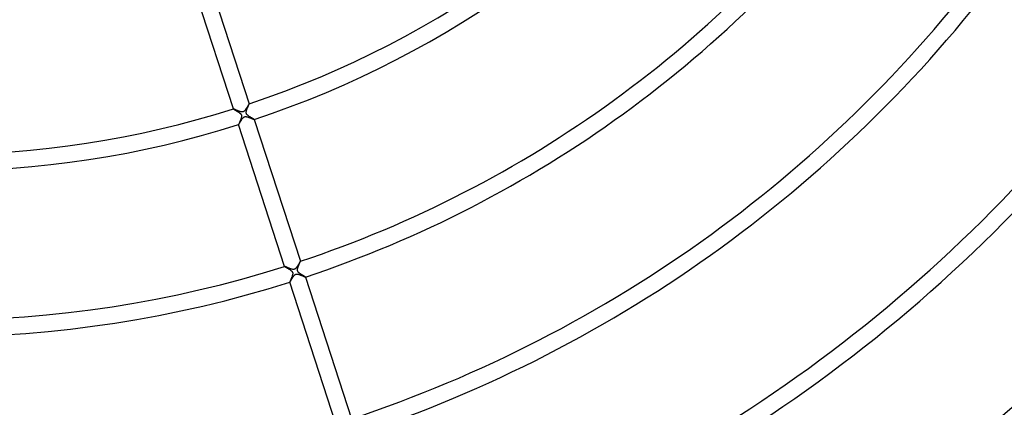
# Model space of a CAD drawing. Header units: millimetres. Extents: x -660 to 660, y -630 to 630.
# Tile 57 of 125: x 20 to 258, y -299 to -205. Entities that reach past the tile are written whole.
import ezdxf

# ---------------------------------------------------------------- set-up
doc = ezdxf.new("R2010")
doc.units = ezdxf.units.MM
doc.layers.add('HIDDEN', color=7, linetype='Continuous')
doc.layers.add('THICK', color=7, linetype='Continuous')

msp = doc.modelspace()

# ---------------------------------------------------------------- linework, layer by layer
at = {"layer": 'HIDDEN'}
for p, q in [((75.41, -225.76), (75.39, -225.8)), ((75.43, -225.74), (75.41, -225.76)), ((75.44, -225.73), (75.43, -225.74)), ((75.45, -225.73), (75.44, -225.73)), ((75.44, -225.73), (75.44, -225.73)), ((75.44, -225.73), (75.44, -225.73)), ((75.45, -225.73), (75.45, -225.73)), ((75.45, -225.73), (75.45, -225.73)), ((75.45, -225.73), (75.45, -225.73)), ((71.64, -226.96), (71.64, -226.96)), ((71.64, -226.96), (71.64, -226.96)), ((71.64, -226.96), (71.64, -226.96)), ((71.64, -226.96), (71.64, -226.96)), ((71.64, -226.96), (71.64, -226.96)), ((71.64, -226.96), (71.64, -226.96)), ((71.65, -226.96), (71.64, -226.96)), ((71.67, -226.96), (71.65, -226.96)), ((71.69, -226.97), (71.67, -226.96)), ((71.72, -226.98), (71.69, -226.97)), ((71.75, -226.99), (71.72, -226.98)), ((71.79, -227.01), (71.75, -226.99)), ((71.83, -227.03), (71.79, -227.01)), ((71.88, -227.05), (71.83, -227.03)), ((71.94, -227.07), (71.88, -227.05)), ((71.99, -227.1), (71.94, -227.07)), ((72.06, -227.12), (71.99, -227.1)), ((72.12, -227.15), (72.06, -227.12)), ((72.19, -227.18), (72.12, -227.15)), ((72.26, -227.21), (72.19, -227.18)), ((72.34, -227.25), (72.26, -227.21)), ((72.41, -227.28), (72.34, -227.25)), ((72.49, -227.31), (72.41, -227.28)), ((72.57, -227.34), (72.49, -227.31)), ((72.65, -227.38), (72.57, -227.34)), ((72.73, -227.41), (72.65, -227.38)), ((72.81, -227.44), (72.73, -227.41)), ((72.89, -227.47), (72.81, -227.44)), ((72.97, -227.5), (72.89, -227.47)), ((73.05, -227.53), (72.97, -227.5)), ((73.13, -227.56), (73.05, -227.53)), ((73.2, -227.59), (73.13, -227.56)), ((73.28, -227.61), (73.2, -227.59)), ((73.35, -227.63), (73.28, -227.61)), ((73.43, -227.65), (73.35, -227.63)), ((73.5, -227.67), (73.43, -227.65)), ((73.57, -227.68), (73.5, -227.67)), ((73.64, -227.69), (73.57, -227.68)), ((73.72, -227.69), (73.64, -227.69)), ((73.79, -227.69), (73.72, -227.69)), ((73.86, -227.69), (73.79, -227.69)), ((73.93, -227.67), (73.86, -227.69)), ((74, -227.65), (73.93, -227.67)), ((74.07, -227.62), (74, -227.65)), ((74.14, -227.58), (74.07, -227.62)), ((74.21, -227.53), (74.14, -227.58)), ((74.29, -227.46), (74.21, -227.53)), ((74.36, -227.38), (74.29, -227.46)), ((74.44, -227.29), (74.36, -227.38)), ((74.52, -227.19), (74.44, -227.29)), ((74.59, -227.09), (74.52, -227.19)), ((74.67, -226.98), (74.59, -227.09)), ((74.74, -226.86), (74.67, -226.98)), ((74.82, -226.74), (74.74, -226.86)), ((74.89, -226.63), (74.82, -226.74)), ((74.96, -226.51), (74.89, -226.63)), ((75.03, -226.39), (74.96, -226.51)), ((75.1, -226.29), (75.03, -226.39)), ((75.16, -226.18), (75.1, -226.29)), ((75.21, -226.09), (75.16, -226.18)), ((75.27, -226), (75.21, -226.09)), ((75.31, -225.92), (75.27, -226)), ((75.35, -225.86), (75.31, -225.92)), ((75.39, -225.8), (75.35, -225.86)), ((73.02, -230.56), (73.06, -230.5)), ((73.06, -230.5), (73.1, -230.42)), ((73.1, -230.42), (73.15, -230.34)), ((73.15, -230.34), (73.2, -230.26)), ((73.2, -230.26), (73.25, -230.17)), ((73.25, -230.17), (73.31, -230.08)), ((73.31, -230.08), (73.37, -229.98)), ((73.37, -229.98), (73.43, -229.88)), ((73.43, -229.88), (73.5, -229.78)), ((73.5, -229.78), (73.56, -229.67)), ((73.56, -229.67), (73.63, -229.57)), ((73.63, -229.57), (73.7, -229.47)), ((73.7, -229.47), (73.76, -229.38)), ((73.76, -229.38), (73.83, -229.29)), ((73.83, -229.29), (73.9, -229.2)), ((73.9, -229.2), (73.97, -229.12)), ((73.97, -229.12), (74.05, -229.04)), ((74.05, -229.04), (74.14, -228.97)), ((74.14, -228.97), (74.22, -228.91)), ((74.22, -228.91), (74.3, -228.87)), ((74.3, -228.87), (74.38, -228.84)), ((74.38, -228.84), (74.47, -228.82)), ((74.47, -228.82), (74.56, -228.81)), ((74.56, -228.81), (74.64, -228.82)), ((74.64, -228.82), (74.73, -228.82)), ((74.73, -228.82), (74.82, -228.84)), ((74.82, -228.84), (74.9, -228.86)), ((74.9, -228.86), (74.99, -228.88)), ((74.99, -228.88), (75.08, -228.9)), ((75.08, -228.9), (75.17, -228.93)), ((75.17, -228.93), (75.26, -228.97)), ((75.26, -228.97), (75.36, -229)), ((75.36, -229), (75.45, -229.04)), ((75.45, -229.04), (75.55, -229.07)), ((75.55, -229.07), (75.64, -229.11)), ((75.64, -229.11), (75.74, -229.15)), ((75.74, -229.15), (75.83, -229.19)), ((75.83, -229.19), (75.92, -229.22)), ((75.92, -229.22), (76, -229.26)), ((76, -229.26), (76.09, -229.29)), ((76.09, -229.29), (76.17, -229.33)), ((76.17, -229.33), (76.24, -229.36)), ((76.24, -229.36), (76.32, -229.39)), ((76.32, -229.39), (76.38, -229.42)), ((76.38, -229.42), (76.44, -229.45)), ((76.44, -229.45), (76.5, -229.47)), ((76.5, -229.47), (76.55, -229.49)), ((76.55, -229.49), (76.59, -229.5)), ((76.59, -229.5), (76.62, -229.52)), ((76.62, -229.52), (76.65, -229.53)), ((76.65, -229.53), (76.67, -229.53)), ((76.67, -229.53), (76.68, -229.53)), ((76.68, -229.53), (76.68, -229.53)), ((76.68, -229.53), (76.68, -229.53)), ((76.68, -229.53), (76.68, -229.53)), ((76.68, -229.53), (76.68, -229.53)), ((76.68, -229.53), (76.68, -229.53)), ((76.68, -229.53), (76.68, -229.53)), ((72.88, -230.76), (72.88, -230.76)), ((72.88, -230.76), (72.88, -230.76)), ((72.88, -230.76), (72.88, -230.77)), ((72.88, -230.77), (72.89, -230.76)), ((72.88, -230.77), (72.88, -230.77)), ((72.88, -230.77), (72.88, -230.77)), ((72.88, -230.77), (72.88, -230.77)), ((72.89, -230.76), (72.9, -230.74)), ((72.9, -230.74), (72.93, -230.71)), ((72.93, -230.71), (72.95, -230.67)), ((72.95, -230.67), (72.98, -230.62)), ((72.98, -230.62), (73.02, -230.56)), ((87.79, -263.79), (87.77, -263.81)), ((87.8, -263.78), (87.79, -263.79)), ((87.81, -263.77), (87.8, -263.77)), ((87.8, -263.77), (87.8, -263.77)), ((87.8, -263.77), (87.8, -263.78)), ((87.81, -263.77), (87.81, -263.77)), ((87.81, -263.77), (87.81, -263.77)), ((87.81, -263.77), (87.81, -263.77)), ((87.81, -263.77), (87.81, -263.77)), ((84, -265), (84, -265)), ((84, -265), (84, -265)), ((84, -265), (84, -265.01)), ((84.02, -265), (84, -265)), ((84, -265.01), (84, -265.01)), ((84, -265.01), (84, -265.01)), ((84, -265.01), (84, -265.01)), ((84.04, -265.01), (84.02, -265)), ((84.07, -265.02), (84.04, -265.01)), ((84.11, -265.04), (84.07, -265.02)), ((84.16, -265.06), (84.11, -265.04)), ((84.22, -265.08), (84.16, -265.06)), ((84.28, -265.11), (84.22, -265.08)), ((84.36, -265.14), (84.28, -265.11)), ((84.44, -265.18), (84.36, -265.14)), ((84.52, -265.21), (84.44, -265.18)), ((84.61, -265.25), (84.52, -265.21)), ((84.7, -265.29), (84.61, -265.25)), ((84.79, -265.33), (84.7, -265.29)), ((84.89, -265.37), (84.79, -265.33)), ((84.99, -265.41), (84.89, -265.37)), ((85.09, -265.45), (84.99, -265.41)), ((85.19, -265.49), (85.09, -265.45)), ((85.29, -265.53), (85.19, -265.49)), ((85.39, -265.57), (85.29, -265.53)), ((85.49, -265.6), (85.39, -265.57)), ((85.58, -265.64), (85.49, -265.6)), ((85.68, -265.66), (85.58, -265.64)), ((85.77, -265.69), (85.68, -265.66)), ((85.86, -265.71), (85.77, -265.69)), ((85.95, -265.72), (85.86, -265.71)), ((86.04, -265.73), (85.95, -265.72)), ((86.13, -265.74), (86.04, -265.73)), ((86.22, -265.73), (86.13, -265.74)), ((86.31, -265.71), (86.22, -265.73)), ((86.39, -265.68), (86.31, -265.71)), ((86.46, -265.64), (86.39, -265.68)), ((86.54, -265.6), (86.46, -265.64)), ((86.6, -265.54), (86.54, -265.6)), ((86.67, -265.48), (86.6, -265.54)), ((86.72, -265.42), (86.67, -265.48)), ((86.78, -265.36), (86.72, -265.42)), ((86.83, -265.29), (86.78, -265.36)), ((86.89, -265.22), (86.83, -265.29)), ((86.94, -265.15), (86.89, -265.22)), ((86.99, -265.07), (86.94, -265.15)), ((87.05, -264.99), (86.99, -265.07)), ((87.1, -264.91), (87.05, -264.99)), ((87.15, -264.83), (87.1, -264.91)), ((87.2, -264.75), (87.15, -264.83)), ((87.25, -264.67), (87.2, -264.75)), ((87.3, -264.59), (87.25, -264.67)), ((87.35, -264.51), (87.3, -264.59)), ((87.4, -264.43), (87.35, -264.51)), ((87.44, -264.35), (87.4, -264.43)), ((87.49, -264.28), (87.44, -264.35)), ((87.53, -264.21), (87.49, -264.28)), ((87.57, -264.14), (87.53, -264.21)), ((87.61, -264.08), (87.57, -264.14)), ((87.64, -264.02), (87.61, -264.08)), ((87.67, -263.96), (87.64, -264.02)), ((87.7, -263.92), (87.67, -263.96)), ((87.73, -263.87), (87.7, -263.92)), ((87.75, -263.84), (87.73, -263.87)), ((87.77, -263.81), (87.75, -263.84)), ((85.39, -268.59), (85.42, -268.53)), ((85.42, -268.53), (85.46, -268.46)), ((85.46, -268.46), (85.51, -268.39)), ((85.51, -268.39), (85.55, -268.32)), ((85.55, -268.32), (85.6, -268.24)), ((85.6, -268.24), (85.65, -268.16)), ((85.65, -268.16), (85.7, -268.07)), ((85.7, -268.07), (85.76, -267.98)), ((85.76, -267.98), (85.81, -267.89)), ((85.81, -267.89), (85.87, -267.8)), ((85.87, -267.8), (85.93, -267.7)), ((85.93, -267.7), (85.99, -267.61)), ((85.99, -267.61), (86.05, -267.52)), ((86.05, -267.52), (86.11, -267.44)), ((86.11, -267.44), (86.17, -267.35)), ((86.17, -267.35), (86.23, -267.28)), ((86.23, -267.28), (86.3, -267.2)), ((86.3, -267.2), (86.37, -267.12)), ((86.37, -267.12), (86.44, -267.05)), ((86.44, -267.05), (86.52, -266.99)), ((86.52, -266.99), (86.59, -266.95)), ((86.59, -266.95), (86.66, -266.91)), ((86.66, -266.91), (86.74, -266.88)), ((86.74, -266.88), (86.82, -266.87)), ((86.82, -266.87), (86.9, -266.86)), ((86.9, -266.86), (86.98, -266.86)), ((86.98, -266.86), (87.06, -266.86)), ((87.06, -266.86), (87.14, -266.87)), ((87.14, -266.87), (87.22, -266.89)), ((87.22, -266.89), (87.31, -266.91)), ((87.31, -266.91), (87.39, -266.93)), ((87.39, -266.93), (87.48, -266.96)), ((87.48, -266.96), (87.57, -266.99)), ((87.57, -266.99), (87.66, -267.02)), ((87.66, -267.02), (87.75, -267.05)), ((87.75, -267.05), (87.85, -267.09)), ((87.85, -267.09), (87.94, -267.13)), ((87.94, -267.13), (88.04, -267.17)), ((88.04, -267.17), (88.13, -267.2)), ((88.13, -267.2), (88.23, -267.24)), ((88.23, -267.24), (88.32, -267.28)), ((88.32, -267.28), (88.41, -267.32)), ((88.41, -267.32), (88.49, -267.35)), ((88.49, -267.35), (88.57, -267.39)), ((88.57, -267.39), (88.64, -267.42)), ((88.64, -267.42), (88.71, -267.45)), ((88.71, -267.45), (88.77, -267.47)), ((88.77, -267.47), (88.83, -267.5)), ((88.83, -267.5), (88.88, -267.52)), ((88.88, -267.52), (88.92, -267.54)), ((88.92, -267.54), (88.96, -267.55)), ((88.96, -267.55), (88.99, -267.56)), ((88.99, -267.56), (89.01, -267.57)), ((89.01, -267.57), (89.03, -267.57)), ((89.03, -267.57), (89.04, -267.57)), ((89.04, -267.57), (89.04, -267.57)), ((89.04, -267.57), (89.04, -267.57)), ((89.04, -267.57), (89.04, -267.57)), ((89.04, -267.57), (89.04, -267.57)), ((89.04, -267.57), (89.04, -267.57)), ((89.04, -267.57), (89.04, -267.57)), ((85.24, -268.81), (85.25, -268.8)), ((85.24, -268.81), (85.24, -268.81)), ((85.24, -268.81), (85.24, -268.81)), ((85.24, -268.81), (85.24, -268.81)), ((85.24, -268.81), (85.24, -268.81)), ((85.24, -268.81), (85.24, -268.81)), ((85.24, -268.81), (85.24, -268.81)), ((85.25, -268.8), (85.26, -268.79)), ((85.26, -268.79), (85.28, -268.76)), ((85.28, -268.76), (85.3, -268.73)), ((85.3, -268.73), (85.33, -268.69)), ((85.33, -268.69), (85.35, -268.64)), ((85.35, -268.64), (85.39, -268.59))]:
    msp.add_line(p, q, dxfattribs=at)
at = {"layer": 'THICK'}
for p, q in [((64.32, -191.48), (75.45, -225.73)), ((71.64, -226.96), (60.52, -192.72)), ((75.43, -225.8), (75.44, -225.77)), ((75.44, -225.77), (75.45, -225.74)), ((75.45, -225.74), (75.45, -225.73)), ((71.64, -226.96), (71.65, -226.97)), ((71.65, -226.97), (71.66, -226.98)), ((71.66, -226.98), (71.67, -226.99)), ((71.67, -226.99), (71.69, -227)), ((71.69, -227), (71.71, -227.02)), ((71.71, -227.02), (71.74, -227.04)), ((71.74, -227.04), (71.77, -227.06)), ((71.77, -227.06), (71.81, -227.08)), ((71.81, -227.08), (71.85, -227.1)), ((71.85, -227.1), (71.89, -227.13)), ((71.89, -227.13), (71.94, -227.16)), ((71.94, -227.16), (71.99, -227.19)), ((71.99, -227.19), (72.04, -227.22)), ((72.04, -227.22), (72.1, -227.25)), ((72.1, -227.25), (72.16, -227.29)), ((72.16, -227.29), (72.22, -227.33)), ((72.22, -227.33), (72.28, -227.36)), ((72.28, -227.36), (72.34, -227.4)), ((72.34, -227.4), (72.41, -227.44)), ((72.41, -227.44), (72.48, -227.48)), ((72.48, -227.48), (72.54, -227.52)), ((72.54, -227.52), (72.61, -227.57)), ((72.61, -227.57), (72.68, -227.61)), ((72.68, -227.61), (72.74, -227.65)), ((72.74, -227.65), (72.81, -227.69)), ((72.81, -227.69), (72.87, -227.74)), ((72.87, -227.74), (72.94, -227.78)), ((72.94, -227.78), (73, -227.82)), ((73, -227.82), (73.06, -227.87)), ((73.06, -227.87), (73.12, -227.91)), ((73.12, -227.91), (73.17, -227.95)), ((73.17, -227.95), (73.23, -228)), ((73.23, -228), (73.27, -228.04)), ((73.27, -228.04), (73.32, -228.08)), ((73.32, -228.08), (73.37, -228.13)), ((73.37, -228.13), (73.41, -228.18)), ((74.72, -227.83), (74.73, -227.76)), ((74.73, -227.9), (74.72, -227.83)), ((74.73, -227.76), (74.74, -227.68)), ((74.73, -227.95), (74.73, -227.9)), ((74.74, -228), (74.73, -227.95)), ((74.74, -227.68), (74.75, -227.58)), ((74.76, -228.06), (74.74, -228)), ((74.75, -227.58), (74.77, -227.48)), ((74.77, -228.1), (74.76, -228.06)), ((74.77, -227.48), (74.8, -227.38)), ((74.8, -228.15), (74.77, -228.1)), ((74.8, -227.38), (74.83, -227.27)), ((74.83, -227.27), (74.87, -227.17)), ((74.87, -227.17), (74.91, -227.06)), ((74.91, -227.06), (74.95, -226.95)), ((74.95, -226.95), (74.99, -226.84)), ((74.99, -226.84), (75.04, -226.73)), ((75.04, -226.73), (75.08, -226.62)), ((75.08, -226.62), (75.13, -226.52)), ((75.13, -226.52), (75.17, -226.42)), ((75.17, -226.42), (75.21, -226.32)), ((75.21, -226.32), (75.25, -226.22)), ((75.25, -226.22), (75.29, -226.13)), ((75.29, -226.13), (75.32, -226.05)), ((75.32, -226.05), (75.36, -225.97)), ((75.36, -225.97), (75.38, -225.91)), ((75.38, -225.91), (75.41, -225.85)), ((75.41, -225.85), (75.43, -225.8)), ((72.99, -230.47), (72.96, -230.55)), ((73.03, -230.38), (72.99, -230.47)), ((73.07, -230.28), (73.03, -230.38)), ((73.12, -230.17), (73.07, -230.28)), ((73.17, -230.06), (73.12, -230.17)), ((73.22, -229.94), (73.17, -230.06)), ((73.27, -229.82), (73.22, -229.94)), ((73.32, -229.7), (73.27, -229.82)), ((73.36, -229.58), (73.32, -229.7)), ((73.41, -229.46), (73.36, -229.58)), ((73.41, -228.18), (73.46, -228.23)), ((73.45, -229.34), (73.41, -229.46)), ((73.49, -229.23), (73.45, -229.34)), ((73.46, -228.23), (73.49, -228.29)), ((73.49, -228.29), (73.53, -228.35)), ((73.53, -229.11), (73.49, -229.23)), ((73.53, -228.35), (73.56, -228.41)), ((73.56, -229), (73.53, -229.11)), ((73.56, -228.41), (73.58, -228.47)), ((73.58, -228.89), (73.56, -229)), ((73.58, -228.47), (73.59, -228.54)), ((73.6, -228.79), (73.58, -228.89)), ((73.59, -228.54), (73.6, -228.61)), ((73.6, -228.61), (73.6, -228.69)), ((73.6, -228.69), (73.6, -228.79)), ((74.82, -228.2), (74.8, -228.15)), ((74.86, -228.25), (74.82, -228.2)), ((74.9, -228.31), (74.86, -228.25)), ((74.95, -228.37), (74.9, -228.31)), ((75.02, -228.44), (74.95, -228.37)), ((75.1, -228.51), (75.02, -228.44)), ((75.18, -228.57), (75.1, -228.51)), ((75.27, -228.64), (75.18, -228.57)), ((75.37, -228.71), (75.27, -228.64)), ((75.46, -228.77), (75.37, -228.71)), ((75.57, -228.84), (75.46, -228.77)), ((75.67, -228.91), (75.57, -228.84)), ((75.77, -228.97), (75.67, -228.91)), ((75.88, -229.03), (75.77, -228.97)), ((75.98, -229.09), (75.88, -229.03)), ((76.07, -229.15), (75.98, -229.09)), ((76.16, -229.2), (76.07, -229.15)), ((76.25, -229.26), (76.16, -229.2)), ((76.33, -229.3), (76.25, -229.26)), ((76.4, -229.35), (76.33, -229.3)), ((76.47, -229.39), (76.4, -229.35)), ((76.53, -229.42), (76.47, -229.39)), ((76.58, -229.46), (76.53, -229.42)), ((76.62, -229.48), (76.58, -229.46)), ((76.65, -229.5), (76.62, -229.48)), ((76.67, -229.52), (76.65, -229.5)), ((76.68, -229.53), (76.67, -229.52)), ((76.68, -229.53), (87.81, -263.77)), ((72.89, -230.72), (72.88, -230.75)), ((72.88, -230.75), (72.88, -230.76)), ((84, -265.01), (72.88, -230.76)), ((72.9, -230.67), (72.89, -230.72)), ((72.93, -230.62), (72.9, -230.67)), ((72.96, -230.55), (72.93, -230.62)), ((87.8, -263.8), (87.81, -263.78)), ((87.81, -263.78), (87.81, -263.77)), ((84, -265.01), (84.01, -265.02)), ((84.01, -265.02), (84.03, -265.03)), ((84.03, -265.03), (84.06, -265.05)), ((84.06, -265.05), (84.1, -265.08)), ((84.1, -265.08), (84.15, -265.11)), ((84.15, -265.11), (84.21, -265.15)), ((84.21, -265.15), (84.28, -265.19)), ((84.28, -265.19), (84.36, -265.24)), ((84.36, -265.24), (84.44, -265.29)), ((84.44, -265.29), (84.53, -265.34)), ((84.53, -265.34), (84.62, -265.39)), ((84.62, -265.39), (84.72, -265.45)), ((84.72, -265.45), (84.82, -265.51)), ((84.82, -265.51), (84.92, -265.58)), ((84.92, -265.58), (85.03, -265.64)), ((85.03, -265.64), (85.13, -265.71)), ((85.13, -265.71), (85.23, -265.77)), ((85.23, -265.77), (85.33, -265.84)), ((85.33, -265.84), (85.42, -265.91)), ((85.42, -265.91), (85.51, -265.98)), ((85.51, -265.98), (85.59, -266.04)), ((85.59, -266.04), (85.67, -266.11)), ((85.67, -266.11), (85.73, -266.17)), ((87.08, -265.89), (87.09, -265.8)), ((87.09, -265.97), (87.08, -265.89)), ((87.09, -265.8), (87.1, -265.72)), ((87.1, -266.04), (87.09, -265.97)), ((87.1, -265.72), (87.11, -265.63)), ((87.12, -266.11), (87.1, -266.04)), ((87.11, -265.63), (87.13, -265.55)), ((87.15, -266.18), (87.12, -266.11)), ((87.13, -265.55), (87.15, -265.47)), ((87.15, -265.47), (87.17, -265.39)), ((87.17, -265.39), (87.2, -265.3)), ((87.2, -265.3), (87.23, -265.21)), ((87.23, -265.21), (87.26, -265.13)), ((87.26, -265.13), (87.3, -265.03)), ((87.3, -265.03), (87.33, -264.94)), ((87.33, -264.94), (87.37, -264.85)), ((87.37, -264.85), (87.4, -264.76)), ((87.4, -264.76), (87.44, -264.67)), ((87.44, -264.67), (87.48, -264.58)), ((87.48, -264.58), (87.51, -264.49)), ((87.51, -264.49), (87.55, -264.41)), ((87.55, -264.41), (87.58, -264.33)), ((87.58, -264.33), (87.62, -264.26)), ((87.62, -264.26), (87.65, -264.18)), ((87.65, -264.18), (87.68, -264.12)), ((87.68, -264.12), (87.7, -264.05)), ((87.7, -264.05), (87.73, -263.99)), ((87.73, -263.99), (87.75, -263.94)), ((87.75, -263.94), (87.77, -263.9)), ((87.77, -263.9), (87.78, -263.86)), ((87.78, -263.86), (87.79, -263.82)), ((87.79, -263.82), (87.8, -263.8)), ((85.36, -268.48), (85.33, -268.55)), ((85.4, -268.39), (85.36, -268.48)), ((85.44, -268.3), (85.4, -268.39)), ((85.48, -268.21), (85.44, -268.3)), ((85.53, -268.11), (85.48, -268.21)), ((85.57, -268), (85.53, -268.11)), ((85.61, -267.9), (85.57, -268)), ((85.66, -267.79), (85.61, -267.9)), ((85.7, -267.68), (85.66, -267.79)), ((85.75, -267.57), (85.7, -267.68)), ((85.73, -266.17), (85.79, -266.23)), ((85.79, -267.46), (85.75, -267.57)), ((85.79, -266.23), (85.83, -266.29)), ((85.83, -267.35), (85.79, -267.46)), ((85.83, -266.29), (85.86, -266.34)), ((85.86, -267.24), (85.83, -267.35)), ((85.86, -266.34), (85.89, -266.39)), ((85.89, -267.14), (85.86, -267.24)), ((85.89, -266.39), (85.91, -266.44)), ((85.92, -267.04), (85.89, -267.14)), ((85.91, -266.44), (85.93, -266.48)), ((85.94, -266.94), (85.92, -267.04)), ((85.93, -266.48), (85.94, -266.53)), ((85.94, -266.53), (85.95, -266.58)), ((85.96, -266.85), (85.94, -266.94)), ((85.95, -266.58), (85.96, -266.64)), ((85.96, -266.64), (85.96, -266.7)), ((85.96, -266.7), (85.96, -266.77)), ((85.96, -266.77), (85.96, -266.85)), ((87.19, -266.25), (87.15, -266.18)), ((87.23, -266.32), (87.19, -266.25)), ((87.29, -266.39), (87.23, -266.32)), ((87.36, -266.45), (87.29, -266.39)), ((87.43, -266.52), (87.36, -266.45)), ((87.5, -266.58), (87.43, -266.52)), ((87.58, -266.64), (87.5, -266.58)), ((87.66, -266.7), (87.58, -266.64)), ((87.74, -266.76), (87.66, -266.7)), ((87.83, -266.82), (87.74, -266.76)), ((87.92, -266.88), (87.83, -266.82)), ((88.02, -266.94), (87.92, -266.88)), ((88.11, -267), (88.02, -266.94)), ((88.21, -267.06), (88.11, -267)), ((88.3, -267.12), (88.21, -267.06)), ((88.39, -267.17), (88.3, -267.12)), ((88.48, -267.22), (88.39, -267.17)), ((88.57, -267.27), (88.48, -267.22)), ((88.65, -267.32), (88.57, -267.27)), ((88.72, -267.37), (88.65, -267.32)), ((88.79, -267.41), (88.72, -267.37)), ((88.85, -267.44), (88.79, -267.41)), ((88.91, -267.48), (88.85, -267.44)), ((88.95, -267.5), (88.91, -267.48)), ((88.99, -267.53), (88.95, -267.5)), ((89.02, -267.55), (88.99, -267.53)), ((89.03, -267.56), (89.02, -267.55)), ((89.04, -267.57), (89.03, -267.56)), ((89.04, -267.57), (100.17, -301.81)), ((85.25, -268.77), (85.24, -268.79)), ((85.24, -268.79), (85.24, -268.81)), ((96.36, -303.05), (85.24, -268.81)), ((85.26, -268.73), (85.25, -268.77)), ((85.28, -268.68), (85.26, -268.73)), ((85.3, -268.62), (85.28, -268.68)), ((85.33, -268.55), (85.3, -268.62))]:
    msp.add_line(p, q, dxfattribs=at)
for radius, start, end in [(238, 288.4809, 323.5191), (242, 288.4729, 323.5271), (278, 288.4117, 323.5883), (282, 288.4058, 323.5941), (318, 288.3599, 323.6401), (322, 288.3554, 323.6446), (358, 288.3197, 323.6803), (362, 288.3162, 323.6839), (238, 252.4809, 287.5191), (242, 252.473, 287.5271), (396, 288.289, 323.711), (400, 288.2865, 323.7135), (405.75, 288.2824, 323.7176), (409.75, 288.2797, 323.7203), (416.5, 288.2741, 323.7259), (420.5, 288.2725, 323.7275), (427.25, 288.268, 323.7319), (431.25, 288.2657, 323.7343), (438, 288.2616, 323.7384), (442, 288.2593, 323.7407), (278, 252.4117, 287.5883), (448.75, 288.2549, 323.7452), (452.75, 288.2531, 323.7469), (282, 252.4059, 287.5942), (459.5, 288.2478, 323.7522), (463.5, 288.2472, 323.7527), (470.25, 288.2405, 323.7596), (474.25, 288.2416, 323.7584), (481, 288.2329, 323.7672), (485, 288.2363, 323.7637), (491.75, 288.2249, 323.7751), (495.75, 288.2311, 323.7688), (502.5, 288.2168, 323.7833)]:
    msp.add_arc((0, 0), radius, start, end, dxfattribs=at)

doc.saveas('drawing.dxf')
